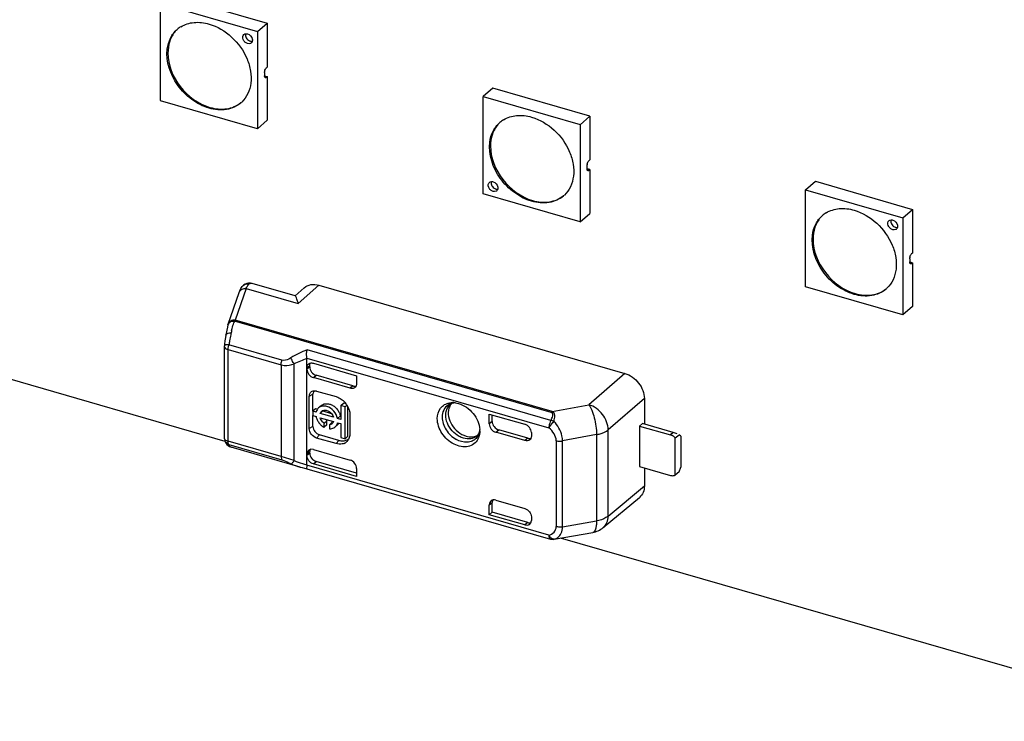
# Model space of a CAD drawing. Header units: millimetres. Extents: x 0 to 210, y 0 to 297.
# Tile 21 of 58: x 59.27 to 68.05, y 230.21 to 236.47. Entities that reach past the tile are written whole.
import ezdxf

# ---------------------------------------------------------------- set-up
doc = ezdxf.new("R2010")
doc.units = ezdxf.units.MM
doc.header["$LTSCALE"] = 19.36
doc.layers.get('0').update_dxf_attribs({"linetype": 'CONTINUOUS'})

msp = doc.modelspace()

# ---------------------------------------------------------------- linework, layer by layer
at = {"color": 7, "linetype": 'Continuous'}
for p, q in [((60.61166, 236.68967), (61.47768, 236.43967)), ((60.52499, 235.74859), (60.52499, 236.61461)), ((60.52499, 236.61461), (61.39102, 236.36461)), ((61.39102, 236.36461), (61.47768, 236.43967)), ((61.47768, 236.43967), (61.47768, 236.04995)), ((61.39102, 236.36461), (61.39102, 235.49859)), ((61.45285, 235.99958), (61.45319, 236.00568)), ((61.45314, 235.9995), (61.45314, 235.97063)), ((61.46023, 236.02994), (61.4629, 236.03478)), ((61.47797, 236.04987), (61.46981, 236.0428)), ((61.4528, 235.97054), (61.47797, 235.96327)), ((61.45319, 235.96521), (61.45285, 235.97071)), ((61.46981, 235.9562), (61.47797, 235.96327)), ((61.47768, 235.96335), (61.47768, 235.57364)), ((63.48788, 235.85966), (63.40121, 235.78461)), ((64.3539, 235.60937), (63.48788, 235.85937)), ((61.39102, 235.4983), (60.52499, 235.7483)), ((63.40121, 235.78461), (64.26723, 235.53461)), ((63.40121, 234.91829), (63.40121, 235.78432)), ((61.47768, 235.57335), (61.39102, 235.4983)), ((64.3539, 235.60937), (64.26723, 235.53432)), ((64.3539, 235.60937), (64.3539, 235.21966)), ((64.26723, 235.53432), (64.26723, 234.66829)), ((64.33645, 235.19965), (64.33912, 235.20449)), ((64.34573, 235.21259), (64.3539, 235.21966)), ((64.35419, 235.13298), (64.32902, 235.14024)), ((64.32907, 235.16929), (64.32941, 235.17539)), ((64.32907, 235.14042), (64.32907, 235.16929)), ((64.32941, 235.13491), (64.32907, 235.14042)), ((64.3539, 235.13306), (64.34573, 235.12599)), ((64.3539, 235.13306), (64.3539, 234.74335)), ((66.27743, 234.95402), (66.36409, 235.02908)), ((66.36409, 235.02908), (67.23012, 234.77908)), ((66.27743, 234.088), (66.27743, 234.95402)), ((66.27743, 234.95402), (67.14345, 234.70403)), ((64.26723, 234.66829), (63.40121, 234.91829)), ((67.14345, 234.70403), (67.23012, 234.77908)), ((67.23012, 234.77908), (67.23012, 234.38937)), ((64.26723, 234.66829), (64.3539, 234.74335)), ((67.14345, 234.70403), (67.14345, 233.838)), ((61.10092, 232.70963), (55.22057, 234.40714)), ((67.20523, 234.30995), (67.23041, 234.30268)), ((67.20528, 234.339), (67.20563, 234.3451)), ((67.20563, 234.30462), (67.20528, 234.31013)), ((67.20557, 234.33891), (67.20557, 234.31005)), ((67.21267, 234.36936), (67.21533, 234.37419)), ((67.23041, 234.38929), (67.22224, 234.38221)), ((67.22224, 234.29561), (67.23041, 234.30268)), ((67.23012, 234.30277), (67.23012, 233.91306)), ((61.26474, 234.10247), (61.25301, 234.09024)), ((61.25302, 234.09026), (61.25307, 234.09033)), ((61.27866, 234.1119), (61.26474, 234.10247)), ((61.29417, 234.11819), (61.27866, 234.1119)), ((61.72585, 234.0074), (61.34344, 234.11779)), ((61.8067, 234.07961), (61.72443, 234.00711)), ((61.93835, 234.10226), (64.66522, 233.31508)), ((67.14345, 233.83771), (66.27743, 234.08771)), ((61.12836, 233.75471), (61.22678, 234.03783)), ((67.23012, 233.91277), (67.14345, 233.83771)), ((61.12673, 233.7493), (61.12166, 233.72825)), ((61.10007, 233.60731), (61.09589, 233.57511)), ((61.11018, 233.67139), (61.10754, 233.65616)), ((61.0946, 233.5643), (61.09416, 233.55664)), ((61.09416, 233.55663), (61.09416, 232.7393)), ((61.09589, 233.57511), (61.0946, 233.5643)), ((61.83064, 232.50106), (61.83064, 233.44664)), ((61.85564, 233.37296), (61.85564, 233.38664)), ((61.88844, 233.4062), (62.27328, 233.2951)), ((62.21552, 233.18321), (61.88838, 233.27765)), ((62.23976, 233.20433), (61.91338, 233.29855)), ((62.27328, 233.2951), (62.27328, 233.2243)), ((61.85188, 232.82338), (61.85188, 233.11205)), ((61.88451, 232.9779), (61.88451, 233.1315)), ((61.91725, 233.15855), (62.09045, 233.10855)), ((64.83954, 233.09157), (64.83954, 232.86302)), ((61.90785, 232.99955), (61.88285, 232.9779)), ((61.92046, 232.99591), (61.90785, 232.99955)), ((61.95963, 233.02922), (61.94354, 233.01529)), ((62.13327, 233.02909), (62.15827, 233.05074)), ((62.13327, 233.02909), (62.13327, 232.90561)), ((62.17152, 233.01805), (62.13327, 233.02909)), ((62.17933, 233.04466), (62.15827, 233.05074)), ((62.17152, 233.01805), (62.18788, 233.03222)), ((62.17152, 232.73284), (62.17152, 233.01805)), ((62.19652, 232.75449), (62.19652, 233.0166)), ((61.88285, 232.9779), (61.88285, 232.93965)), ((61.91276, 232.96927), (61.88285, 232.9779)), ((61.88285, 232.93965), (61.91276, 232.93102)), ((61.88451, 232.84283), (61.88451, 232.93965)), ((61.94862, 232.95892), (61.97362, 232.98057)), ((62.06786, 232.92449), (61.94862, 232.95892)), ((61.94862, 232.92067), (62.06786, 232.88624)), ((61.97362, 232.98057), (62.04816, 232.95905)), ((62.10371, 232.91414), (62.12871, 232.93579)), ((62.13327, 232.90561), (62.10371, 232.91414)), ((62.21356, 232.94991), (62.21356, 232.77671)), ((63.45685, 232.86525), (63.45685, 232.95343)), ((63.45685, 232.95343), (63.77439, 232.86177)), ((63.4826, 232.88668), (63.4826, 232.946)), ((61.98434, 232.8716), (62.00934, 232.89325)), ((61.98434, 232.83508), (61.98434, 232.87182)), ((62.00934, 232.85673), (61.98434, 232.83508)), ((62.00934, 232.85673), (62.00934, 232.89325)), ((62.05713, 232.87946), (62.03213, 232.85781)), ((62.03213, 232.85802), (62.03213, 232.82129)), ((62.08844, 232.8433), (62.08184, 232.83759)), ((62.10684, 232.85924), (62.09793, 232.85152)), ((62.10371, 232.87589), (62.13327, 232.86736)), ((62.13327, 232.86736), (62.13327, 232.74388)), ((64.82262, 232.86791), (64.79724, 232.84637)), ((64.79724, 232.84637), (64.79724, 232.48552)), ((64.79724, 232.84637), (65.07211, 232.76702)), ((65.09711, 232.78867), (64.82262, 232.86791)), ((62.09045, 232.68914), (61.91725, 232.73914)), ((62.11545, 232.71843), (61.94225, 232.76842)), ((62.13327, 232.74388), (62.17152, 232.73284)), ((62.17152, 232.73284), (62.19652, 232.75449)), ((63.37226, 232.80306), (63.3715, 232.78688)), ((63.77439, 232.71584), (63.51459, 232.79084)), ((63.79939, 232.73749), (63.54035, 232.81227)), ((63.83213, 232.78737), (63.83213, 232.75691)), ((65.11542, 232.74009), (65.14875, 232.76895)), ((65.11542, 232.40811), (65.11542, 232.74009)), ((65.16492, 232.75495), (65.14875, 232.76895)), ((65.16492, 232.75495), (65.16492, 232.47898)), ((61.09764, 232.71804), (61.09766, 232.718)), ((61.10853, 232.69404), (61.11667, 232.68258)), ((61.14004, 232.66341), (61.15467, 232.65744)), ((61.76933, 232.48001), (61.15468, 232.65744)), ((61.85564, 232.60435), (61.85564, 232.61804)), ((61.88838, 232.63671), (62.21552, 232.54227)), ((61.76918, 232.48005), (61.78809, 232.47484)), ((61.78809, 232.47484), (61.83011, 232.46499)), ((62.27328, 232.39703), (61.88838, 232.50815)), ((62.27328, 232.42605), (61.91338, 232.52995)), ((62.27328, 232.46784), (62.27328, 232.39703)), ((64.79724, 232.48552), (65.07211, 232.40618)), ((64.83954, 232.47331), (64.83954, 232.31213)), ((65.14875, 232.43698), (65.16492, 232.47898)), ((61.83002, 232.46502), (64.00286, 231.83777)), ((65.14875, 232.43698), (65.11542, 232.40811)), ((64.47273, 231.94027), (64.79567, 232.20959)), ((63.45685, 232.05537), (63.45685, 232.14356)), ((63.4826, 232.07695), (63.4826, 232.16499)), ((63.51459, 232.18462), (63.77439, 232.10963)), ((63.45685, 232.05537), (63.4826, 232.07695)), ((63.77439, 231.9637), (63.45685, 232.05537)), ((63.79939, 231.9855), (63.4826, 232.07695)), ((63.83213, 232.03522), (63.83213, 232.00477)), ((64.03587, 231.83652), (64.37927, 231.89689)), ((64.02593, 231.83532), (64.02821, 231.8355)), ((64.02593, 231.83531), (64.02614, 231.83533)), ((64.02614, 231.83533), (64.02989, 231.83572)), ((64.02821, 231.8355), (64.03583, 231.83651)), ((69.75251, 230.21213), (64.09156, 231.84631))]:
    msp.add_line(p, q, dxfattribs=at)
at = {"color": 9, "linetype": 'Continuous'}
for p, q in [((61.46981, 235.9562), (61.45413, 235.96072)), ((64.34602, 235.1259), (64.33035, 235.13043)), ((67.22224, 234.29561), (67.20657, 234.30013)), ((61.2895, 234.07341), (61.19105, 233.7903)), ((61.2895, 234.07341), (61.75357, 233.93944)), ((61.75357, 233.93944), (61.93836, 234.10226)), ((61.18093, 233.78201), (61.18375, 233.78245)), ((64.0094, 232.96678), (61.18375, 233.78247)), ((64.0167, 232.97461), (61.19105, 233.7903)), ((61.1275, 232.71043), (61.1275, 233.52777)), ((61.1275, 233.52777), (61.60088, 233.39111)), ((61.60829, 233.43381), (61.1349, 233.57047)), ((64.00654, 232.89693), (61.83165, 233.52477)), ((61.83023, 233.45207), (63.98802, 232.82917)), ((61.60088, 233.39111), (61.60088, 232.57377)), ((61.7166, 232.53833), (61.7166, 233.40038)), ((61.83064, 233.36514), (61.85564, 233.38664)), ((61.85564, 233.37296), (61.83064, 233.35206)), ((61.88838, 233.27765), (61.91338, 233.29855)), ((64.66523, 233.31508), (64.34485, 233.03628)), ((62.23976, 233.20433), (62.21552, 233.18321)), ((61.85188, 233.11205), (61.88451, 233.1315)), ((64.83954, 233.09157), (64.51696, 232.81295)), ((64.0167, 232.97461), (64.34485, 233.03628)), ((61.88451, 232.84283), (61.85188, 232.82338)), ((63.4826, 232.88668), (63.45685, 232.86525)), ((61.91725, 232.73914), (61.94225, 232.76842)), ((63.51459, 232.79084), (63.54035, 232.81227)), ((63.79939, 232.73749), (63.77439, 232.71584)), ((64.41304, 232.76973), (64.10986, 232.71269)), ((64.41304, 232.76973), (64.41304, 231.9999)), ((64.51696, 232.04312), (64.51696, 232.81295)), ((65.09711, 232.78867), (65.07211, 232.76702)), ((61.60088, 232.57377), (61.1275, 232.71043)), ((61.1349, 232.68055), (61.60828, 232.5439)), ((62.11545, 232.71843), (62.09045, 232.68914)), ((64.05372, 232.71515), (64.05372, 231.94905)), ((64.10986, 231.9466), (64.10986, 232.71269)), ((61.7166, 232.53833), (61.60088, 232.57377)), ((61.83064, 232.59563), (61.85564, 232.61804)), ((61.85564, 232.60435), (61.83064, 232.58255)), ((63.98802, 231.87296), (61.83023, 232.49585)), ((61.88838, 232.50815), (61.91338, 232.52995)), ((64.51696, 232.04312), (64.83954, 232.31213)), ((63.45685, 232.14356), (63.4826, 232.16499)), ((63.79939, 231.9855), (63.77439, 231.9637)), ((64.10986, 231.9466), (64.41304, 231.9999)), ((64.02989, 231.83572), (64.03387, 231.83642)), ((64.03585, 231.83651), (64.03387, 231.83642))]:
    msp.add_line(p, q, dxfattribs=at)
at = {"color": 7, "linetype": 'Continuous'}
for points in [[(61.34366, 234.11773), (61.32744, 234.12097), (61.31065, 234.12122), (61.29417, 234.11819)], [(61.12166, 233.72825), (61.11568, 233.70037), (61.11018, 233.67139)], [(61.10754, 233.65617), (61.10448, 233.63724), (61.10007, 233.60731)], [(61.09765, 232.71802), (61.10248, 232.70564), (61.10853, 232.69404)], [(61.11667, 232.68258), (61.12721, 232.67206), (61.14004, 232.66341)]]:
    msp.add_lwpolyline(points, dxfattribs=at)
for centre, radius, start, end in [((60.83508, 236.19842), 0.24565, 121.233962, 130.875491), ((61.31556, 236.28469), 0.02851, 310.975886, 320.811984), ((61.52224, 235.9982), 0.06946, 168.680896, 173.815263), ((61.08171, 235.91375), 0.24436, 310.89329, 313.467554), ((63.7113, 235.36813), 0.24565, 121.233962, 130.875491), ((64.39846, 235.16791), 0.06946, 168.680896, 173.815263), ((63.50473, 234.96568), 0.02851, 310.975886, 320.811984), ((63.95793, 235.08346), 0.24436, 310.89329, 313.467554), ((66.58752, 234.53783), 0.24565, 121.233962, 130.875491), ((67.068, 234.6241), 0.02851, 310.975886, 320.811984), ((67.27468, 234.33761), 0.06946, 168.680896, 173.815263), ((66.83415, 234.25317), 0.24436, 310.89329, 313.467554), ((61.05465, 233.75029), 0.72406, 15.143207, 15.293327), ((62.23489, 233.21857), 0.03706, 311.09603, 317.525175), ((61.97627, 232.95952), 0.06358, 130.906272, 138.784096), ((62.00088, 232.98159), 0.06301, 128.317369, 130.891417), ((62.02981, 232.93318), 0.18667, 42.418147, 51.33257), ((62.02846, 232.93177), 0.18861, 31.072058, 42.457719), ((62.03748, 232.9373), 0.17803, 24.025441, 31.047179), ((62.04962, 232.94263), 0.16478, 16.643085, 24.050293), ((63.14795, 232.99048), 0.0611, 120.854255, 129.343792), ((63.13, 232.8833), 0.1719, 86.871093, 90.491181), ((63.1294, 232.87314), 0.18208, 81.937747, 86.858028), ((61.9887, 232.95321), 0.07761, 158.795472, 168.059733), ((62.05777, 232.96548), 0.14985, 216.736624, 222.748506), ((62.05536, 232.96308), 0.14645, 222.700925, 234.900221), ((62.05103, 232.95723), 0.13918, 234.973246, 237.48615), ((62.04783, 232.95215), 0.13317, 237.471682, 241.52973), ((62.0679, 232.97706), 0.10206, 229.580737, 234.988456), ((62.02854, 232.89885), 0.04109, 311.154798, 319.215024), ((62.04047, 232.88535), 0.06319, 307.338735, 310.900499), ((62.06518, 232.90732), 0.06362, 310.911261, 318.007995), ((62.0642, 232.90817), 0.06491, 318.0266, 325.823966), ((61.16125, 232.73937), 0.06709, 180.059895, 198.576128), ((63.17912, 232.803), 0.19314, 0.017434, 3.297779), ((65.04852, 232.68551), 0.08485, 68.304928, 73.852444), ((65.04596, 232.67904), 0.09181, 63.118464, 68.318494), ((62.1297, 232.76739), 0.08256, 293.678604, 305.369412), ((62.12747, 232.7681), 0.08465, 326.119644, 329.08169), ((63.79345, 232.7516), 0.03758, 310.866565, 317.343051), ((64.02136, 231.90186), 0.0667, 253.54127, 274.077847)]:
    msp.add_arc(centre, radius, start, end, dxfattribs=at)
at = {"color": 9, "linetype": 'Continuous'}
for centre, radius, start, end in [((61.30201, 234.05217), 0.06206, 130.310058, 142.059919), ((61.28311, 233.99941), 0.07428, 85.077994, 93.000063), ((61.30319, 234.04719), 0.06731, 78.910708, 84.971655), ((61.33162, 234.07699), 0.04248, 73.838133, 78.650668), ((61.98689, 233.51153), 0.84762, 161.357838, 162.450862), ((61.16858, 233.73966), 0.04291, 170.475485, 181.39735), ((62.30524, 233.42142), 1.17853, 166.485067, 167.462879), ((62.81856, 233.3126), 1.70329, 170.049671, 171.292113), ((62.7325, 233.32846), 1.61579, 168.15589, 170.076484), ((62.68562, 233.3377), 1.56801, 167.493979, 168.134749), ((61.28037, 233.52214), 0.15328, 161.620607, 163.366067), ((63.2801, 232.83628), 0.10399, 307.532833, 312.385537), ((63.2452, 232.82251), 0.12874, 334.995016, 343.952598), ((61.15305, 232.7367), 0.05847, 198.647998, 211.610071), ((61.21996, 232.71035), 0.09246, 179.954099, 183.423838), ((61.99005, 233.19392), 0.71094, 253.64437, 255.321721), ((62.00381, 233.24642), 0.76522, 255.321526, 256.920793), ((64.07372, 231.91157), 0.094, 204.254776, 210.056329), ((64.01297, 231.92791), 0.0937, 294.617473, 305.587821)]:
    msp.add_arc(centre, radius, start, end, dxfattribs=at)
at = {"color": 7, "linetype": 'Continuous'}
for centre, major_axis, ratio, start_param, end_param in [((61.88838, 233.3354), (-0.04363, 0.05041), 0.7500163, 0.7139938, 2.2847899), ((61.91338, 233.35629), (-0.04363, 0.05041), 0.7500163, 0.7139936, 2.2847899), ((63.51459, 232.84858), (0.04366, -0.05039), 0.7499837, -2.428138, -0.8573411), ((63.54035, 232.87001), (0.04366, -0.05039), 0.7499837, -2.4281377, -0.8573411), ((63.77439, 232.80403), (-0.04364, 0.0504), 0.7500007, -2.4278575, -0.8570612), ((65.13878, 232.75259), (0.08296, -0.0379), 0.2087122, 8.0438117, 8.4726432), ((61.88838, 232.57896), (-0.04363, 0.05041), 0.7500163, 5.4263826, 6.9971789), ((61.91338, 232.60137), (-0.04363, 0.05041), 0.7500163, 0.3581833, 0.7139936), ((61.91338, 232.58768), (-0.04364, 0.0504), 0.7500007, 0.7137351, 2.2845315), ((62.21554, 232.48452), (-0.04365, 0.05041), 0.7497739, -2.4279429, -0.856842), ((63.51459, 232.12689), (0.04366, -0.05039), 0.7499837, 8.5674368, 10.1382332), ((63.54035, 232.14832), (0.04366, -0.05039), 0.7499837, -2.8143661, -2.4281375), ((63.77439, 232.02144), (-0.04364, 0.0504), 0.7500007, -3.9986538, -2.4278575), ((63.79939, 232.04324), (-0.04364, 0.0504), 0.7500007, -3.9986538, -3.4782926)]:
    msp.add_ellipse(centre, major_axis=major_axis, ratio=ratio, start_param=start_param, end_param=end_param, dxfattribs=at)
for points, knots in [([(60.7077, 236.40846), (60.74252, 236.42958), (60.82776, 236.45545), (60.91486, 236.44433), (60.958, 236.43188)], [0, 0, 0, 0, 0.4755772, 1, 1, 1, 1]), ([(60.958, 236.43188), (61.03205, 236.4105), (61.17177, 236.32605), (61.28843, 236.16262), (61.33244, 236.0145), (61.33613, 235.9073), (61.30989, 235.81048), (61.27212, 235.75755), (61.24982, 235.7364)], [0, 0, 0, 0, 0.26249, 0.534669, 0.6640544, 0.7843363, 0.8953268, 1, 1, 1, 1]), ([(60.58532, 236.20822), (60.5895, 236.24239), (60.60792, 236.30825), (60.6498, 236.36292), (60.67432, 236.38416)], [0, 0, 0, 0, 0.5148367, 1, 1, 1, 1]), ([(60.6578, 236.36651), (60.63598, 236.34129), (60.60133, 236.27903), (60.59116, 236.2091), (60.59107, 236.17317)], [0, 0, 0, 0, 0.4814017, 1, 1, 1, 1]), ([(61.30153, 236.25765), (61.29285, 236.26016), (61.27649, 236.27015), (61.26074, 236.29267), (61.25585, 236.3184), (61.26332, 236.33399), (61.2688, 236.33875)], [0, 0, 0, 0, 0.2648693, 0.5389735, 0.7871756, 1, 1, 1, 1]), ([(61.2688, 236.33875), (61.27349, 236.34282), (61.28208, 236.34613), (61.29056, 236.34607), (61.29282, 236.34588)], [0, 0, 0, 0, 0.7324407, 1, 1, 1, 1]), ([(61.33426, 236.26316), (61.33223, 236.2614), (61.32256, 236.25517), (61.30985, 236.25525), (61.30153, 236.25765)], [0, 0, 0, 0, 0.2365391, 1, 1, 1, 1]), ([(61.34396, 236.29732), (61.34451, 236.29446), (61.34568, 236.28394), (61.34253, 236.27264), (61.33766, 236.26667)], [0, 0, 0, 0, 0.2739303, 1, 1, 1, 1]), ([(60.958, 235.68132), (60.90289, 235.69723), (60.79569, 235.75343), (60.63479, 235.91726), (60.57184, 236.09805), (60.58532, 236.20822)], [0, 0, 0, 0, 0.250743, 0.5148794, 1, 1, 1, 1]), ([(60.59107, 236.17317), (60.59078, 236.06745), (60.67797, 235.85382), (60.86228, 235.71858), (60.96634, 235.68854)], [0, 0, 0, 0, 0.4939506, 1, 1, 1, 1]), ([(61.46027, 235.95312), (61.45935, 235.95339), (61.45503, 235.95593), (61.4537, 235.96136), (61.45319, 235.96521)], [0, 0, 0, 0, 0.1975831, 1, 1, 1, 1]), ([(61.46952, 235.95628), (61.46875, 235.95562), (61.46616, 235.95362), (61.4625, 235.95248), (61.46027, 235.95312)], [0, 0, 0, 0, 0.3032894, 1, 1, 1, 1]), ([(61.24168, 235.72903), (61.20625, 235.69835), (61.11025, 235.65613), (61.00807, 235.66687), (60.958, 235.68132)], [0, 0, 0, 0, 0.4735206, 1, 1, 1, 1]), ([(60.96634, 235.68854), (61.01458, 235.67461), (61.11271, 235.66373), (61.20608, 235.70121), (61.24157, 235.72926)], [0, 0, 0, 0, 0.5260642, 1, 1, 1, 1]), ([(63.46154, 235.37793), (63.46572, 235.4121), (63.48414, 235.47796), (63.52602, 235.53263), (63.55054, 235.55387)], [0, 0, 0, 0, 0.5148367, 1, 1, 1, 1]), ([(63.58392, 235.57817), (63.61874, 235.59929), (63.70397, 235.62516), (63.79108, 235.61404), (63.83422, 235.60158)], [0, 0, 0, 0, 0.4755772, 1, 1, 1, 1]), ([(63.83422, 235.60158), (63.90826, 235.58021), (64.04798, 235.49576), (64.16464, 235.33233), (64.20866, 235.18421), (64.21235, 235.07701), (64.18611, 234.98019), (64.14834, 234.92725), (64.12604, 234.90611)], [0, 0, 0, 0, 0.26249, 0.534669, 0.6640544, 0.7843363, 0.8953268, 1, 1, 1, 1]), ([(63.53402, 235.53622), (63.5122, 235.511), (63.47754, 235.44874), (63.46738, 235.37881), (63.46728, 235.34288)], [0, 0, 0, 0, 0.4814017, 1, 1, 1, 1]), ([(63.83422, 234.85103), (63.77911, 234.86694), (63.67191, 234.92314), (63.51101, 235.08696), (63.44806, 235.26776), (63.46154, 235.37793)], [0, 0, 0, 0, 0.250743, 0.5148794, 1, 1, 1, 1]), ([(63.46728, 235.34288), (63.46699, 235.23716), (63.55419, 235.02353), (63.7385, 234.88828), (63.84256, 234.85824)], [0, 0, 0, 0, 0.4939506, 1, 1, 1, 1]), ([(64.33649, 235.12283), (64.33557, 235.1231), (64.33124, 235.12563), (64.32992, 235.13107), (64.32941, 235.13491)], [0, 0, 0, 0, 0.1975831, 1, 1, 1, 1]), ([(64.34573, 235.12599), (64.34497, 235.12533), (64.34238, 235.12333), (64.33871, 235.12219), (64.33649, 235.12283)], [0, 0, 0, 0, 0.3032894, 1, 1, 1, 1]), ([(63.4907, 234.93865), (63.48202, 234.94115), (63.46566, 234.95114), (63.44991, 234.97367), (63.44502, 234.99939), (63.45249, 235.01499), (63.45797, 235.01974)], [0, 0, 0, 0, 0.2648693, 0.5389735, 0.7871756, 1, 1, 1, 1]), ([(63.45797, 235.01974), (63.46266, 235.02381), (63.47125, 235.02712), (63.47973, 235.02706), (63.48199, 235.02687)], [0, 0, 0, 0, 0.7324407, 1, 1, 1, 1]), ([(63.52343, 234.94415), (63.5214, 234.9424), (63.51173, 234.93616), (63.49902, 234.93625), (63.4907, 234.93865)], [0, 0, 0, 0, 0.2365391, 1, 1, 1, 1]), ([(63.53313, 234.97831), (63.53368, 234.97546), (63.53486, 234.96494), (63.5317, 234.95363), (63.52683, 234.94766)], [0, 0, 0, 0, 0.2739303, 1, 1, 1, 1]), ([(64.1179, 234.89874), (64.08247, 234.86806), (63.98647, 234.82584), (63.88429, 234.83657), (63.83422, 234.85103)], [0, 0, 0, 0, 0.4735206, 1, 1, 1, 1]), ([(63.84256, 234.85824), (63.8908, 234.84432), (63.98893, 234.83343), (64.0823, 234.87092), (64.11779, 234.89897)], [0, 0, 0, 0, 0.5260642, 1, 1, 1, 1]), ([(66.46014, 234.74788), (66.49496, 234.76899), (66.58019, 234.79486), (66.6673, 234.78374), (66.71044, 234.77129)], [0, 0, 0, 0, 0.4755772, 1, 1, 1, 1]), ([(66.71044, 234.77129), (66.78448, 234.74992), (66.9242, 234.66547), (67.04086, 234.50204), (67.08487, 234.35392), (67.08857, 234.24672), (67.06233, 234.1499), (67.02456, 234.09696), (67.00225, 234.07582)], [0, 0, 0, 0, 0.26249, 0.534669, 0.6640544, 0.7843363, 0.8953268, 1, 1, 1, 1]), ([(66.33776, 234.54763), (66.34194, 234.58181), (66.36036, 234.64767), (66.40223, 234.70234), (66.42676, 234.72358)], [0, 0, 0, 0, 0.5148367, 1, 1, 1, 1]), ([(66.41024, 234.70593), (66.38842, 234.68071), (66.35376, 234.61845), (66.3436, 234.54852), (66.3435, 234.51259)], [0, 0, 0, 0, 0.4814017, 1, 1, 1, 1]), ([(67.05396, 234.59707), (67.04529, 234.59957), (67.02892, 234.60956), (67.01318, 234.63209), (67.00829, 234.65781), (67.01575, 234.67341), (67.02123, 234.67816)], [0, 0, 0, 0, 0.2648693, 0.5389735, 0.7871756, 1, 1, 1, 1]), ([(67.02123, 234.67816), (67.02592, 234.68223), (67.03452, 234.68554), (67.04299, 234.68548), (67.04525, 234.68529)], [0, 0, 0, 0, 0.7324407, 1, 1, 1, 1]), ([(67.08669, 234.60257), (67.08467, 234.60082), (67.075, 234.59458), (67.06228, 234.59467), (67.05396, 234.59707)], [0, 0, 0, 0, 0.2365391, 1, 1, 1, 1]), ([(67.09639, 234.63673), (67.09694, 234.63388), (67.09812, 234.62336), (67.09496, 234.61205), (67.0901, 234.60609)], [0, 0, 0, 0, 0.2739303, 1, 1, 1, 1]), ([(66.71044, 234.02074), (66.65532, 234.03665), (66.54812, 234.09285), (66.38723, 234.25667), (66.32428, 234.43747), (66.33776, 234.54763)], [0, 0, 0, 0, 0.250743, 0.5148794, 1, 1, 1, 1]), ([(66.3435, 234.51259), (66.34321, 234.40687), (66.43041, 234.19324), (66.61471, 234.05799), (66.71877, 234.02795)], [0, 0, 0, 0, 0.4939506, 1, 1, 1, 1]), ([(67.21271, 234.29254), (67.21179, 234.2928), (67.20746, 234.29534), (67.20614, 234.30078), (67.20563, 234.30462)], [0, 0, 0, 0, 0.1975831, 1, 1, 1, 1]), ([(67.22195, 234.29569), (67.22119, 234.29503), (67.2186, 234.29303), (67.21493, 234.29189), (67.21271, 234.29254)], [0, 0, 0, 0, 0.3032894, 1, 1, 1, 1]), ([(61.22678, 234.03782), (61.22844, 234.04261), (61.23526, 234.06096), (61.24414, 234.07885), (61.25307, 234.09033)], [0, 0, 0, 0, 0.2584722, 1, 1, 1, 1]), ([(61.2895, 234.07341), (61.29167, 234.07782), (61.29913, 234.09193), (61.30801, 234.10569), (61.31614, 234.11326)], [0, 0, 0, 0, 0.3067, 1, 1, 1, 1]), ([(61.8067, 234.07961), (61.82304, 234.09401), (61.86757, 234.11392), (61.91509, 234.10898), (61.93835, 234.10226)], [0, 0, 0, 0, 0.4734414, 1, 1, 1, 1]), ([(66.99412, 234.06845), (66.95869, 234.03776), (66.86269, 233.99554), (66.76051, 234.00628), (66.71044, 234.02074)], [0, 0, 0, 0, 0.4735206, 1, 1, 1, 1]), ([(66.71877, 234.02795), (66.76702, 234.01402), (66.86514, 234.00314), (66.95852, 234.04062), (66.99401, 234.06868)], [0, 0, 0, 0, 0.5260642, 1, 1, 1, 1]), ([(61.75307, 233.94127), (61.75063, 233.95025), (61.74589, 233.96602), (61.73857, 233.98673), (61.73234, 233.99927), (61.72823, 234.00672), (61.72584, 234.0074)], [0, 0, 0, 0, 0.387011, 0.6892245, 0.8967111, 1, 1, 1, 1]), ([(61.83023, 233.45207), (61.82745, 233.47048), (61.82717, 233.49514), (61.83061, 233.51919), (61.83165, 233.52477)], [0, 0, 0, 0, 0.7664327, 1, 1, 1, 1]), ([(61.83064, 233.36514), (61.83064, 233.36849), (61.83165, 233.38088), (61.83794, 233.39304), (61.84484, 233.39896)], [0, 0, 0, 0, 0.2694064, 1, 1, 1, 1]), ([(61.84484, 233.39896), (61.85153, 233.4047), (61.86398, 233.40913), (61.87603, 233.40853), (61.87925, 233.40812)], [0, 0, 0, 0, 0.7308144, 1, 1, 1, 1]), ([(64.66522, 233.31508), (64.7134, 233.30149), (64.79893, 233.23921), (64.83954, 233.1405), (64.83954, 233.09157)], [0, 0, 0, 0, 0.50567, 1, 1, 1, 1]), ([(62.25925, 233.19064), (62.25654, 233.18829), (62.24363, 233.17994), (62.22664, 233.18), (62.21552, 233.18321)], [0, 0, 0, 0, 0.2366884, 1, 1, 1, 1]), ([(62.23976, 233.20433), (62.24226, 233.20361), (62.25177, 233.20138), (62.26201, 233.20168), (62.26887, 233.20378)], [0, 0, 0, 0, 0.2659762, 1, 1, 1, 1]), ([(62.27328, 233.2243), (62.27328, 233.22136), (62.27242, 233.21036), (62.26768, 233.19951), (62.26222, 233.19355)], [0, 0, 0, 0, 0.2669968, 1, 1, 1, 1]), ([(61.85188, 233.11205), (61.85188, 233.12131), (61.85573, 233.13971), (61.86967, 233.15279), (61.87739, 233.1565)], [0, 0, 0, 0, 0.5194971, 1, 1, 1, 1]), ([(61.87739, 233.1565), (61.88401, 233.15969), (61.89426, 233.16173), (61.90423, 233.16105), (61.90685, 233.16072)], [0, 0, 0, 0, 0.7356917, 1, 1, 1, 1]), ([(62.09045, 233.10855), (62.09536, 233.10714), (62.11538, 233.10013), (62.13387, 233.08897), (62.14644, 233.07892)], [0, 0, 0, 0, 0.2409651, 1, 1, 1, 1]), ([(62.00824, 233.01995), (61.99525, 233.0237), (61.96873, 233.02649), (61.94383, 233.01553), (61.93463, 233.00757)], [0, 0, 0, 0, 0.5265038, 1, 1, 1, 1]), ([(61.96181, 233.03103), (61.97102, 233.03831), (61.99525, 233.04804), (62.02072, 233.04522), (62.03324, 233.0416)], [0, 0, 0, 0, 0.473914, 1, 1, 1, 1]), ([(62.10371, 232.91414), (62.09912, 232.9384), (62.07473, 232.98407), (62.03177, 233.01316), (62.00824, 233.01995)], [0, 0, 0, 0, 0.5019817, 1, 1, 1, 1]), ([(62.03324, 233.0416), (62.03662, 233.04062), (62.05043, 233.0359), (62.06333, 233.02866), (62.07228, 233.02216)], [0, 0, 0, 0, 0.241763, 1, 1, 1, 1]), ([(62.99295, 232.91256), (62.99295, 232.94532), (63.00716, 232.99662), (63.05691, 233.03963), (63.08747, 233.05025), (63.10323, 233.05297)], [0, 0, 0, 0, 0.5095471, 0.7511661, 1, 1, 1, 1]), ([(63.0971, 233.00475), (63.08168, 232.95737), (63.10348, 232.8696), (63.1738, 232.79167), (63.22351, 232.76421), (63.24927, 232.75677)], [0, 0, 0, 0, 0.4754451, 0.7441434, 1, 1, 1, 1]), ([(63.15457, 233.05348), (63.15074, 233.05329), (63.13761, 233.05196), (63.12466, 233.04774), (63.11662, 233.04293)], [0, 0, 0, 0, 0.2910101, 1, 1, 1, 1]), ([(63.18185, 233.04768), (63.23256, 233.03324), (63.32335, 232.96843), (63.36896, 232.86608), (63.37194, 232.81411)], [0, 0, 0, 0, 0.5031998, 1, 1, 1, 1]), ([(64.34485, 233.03628), (64.35564, 233.02116), (64.37418, 232.98255), (64.40184, 232.89423), (64.41283, 232.81997), (64.41304, 232.76973)], [0, 0, 0, 0, 0.2005047, 0.4574851, 1, 1, 1, 1]), ([(64.51696, 232.81295), (64.51677, 232.86152), (64.47652, 232.95933), (64.39249, 233.02198), (64.34485, 233.03627)], [0, 0, 0, 0, 0.4940931, 1, 1, 1, 1]), ([(61.96091, 232.97723), (61.96649, 232.98207), (61.97614, 232.98651), (61.9861, 232.98761), (61.98873, 232.98771)], [0, 0, 0, 0, 0.7374094, 1, 1, 1, 1]), ([(63.35504, 232.72906), (63.34637, 232.71264), (63.32137, 232.68283), (63.26653, 232.65932), (63.20338, 232.65963), (63.11615, 232.69019), (63.02659, 232.77249), (62.99295, 232.86668), (62.99295, 232.91256)], [0, 0, 0, 0, 0.1064231, 0.2143369, 0.3313912, 0.4601791, 0.7369861, 1, 1, 1, 1]), ([(61.91725, 232.73914), (61.89915, 232.74436), (61.86709, 232.76787), (61.85188, 232.80499), (61.85188, 232.82338)], [0, 0, 0, 0, 0.5059125, 1, 1, 1, 1]), ([(61.88451, 232.84283), (61.88451, 232.82658), (61.89795, 232.7938), (61.92627, 232.77304), (61.94225, 232.76842)], [0, 0, 0, 0, 0.4940878, 1, 1, 1, 1]), ([(62.03213, 232.82129), (62.03646, 232.82114), (62.05285, 232.82171), (62.0692, 232.82779), (62.07879, 232.83511)], [0, 0, 0, 0, 0.264076, 1, 1, 1, 1]), ([(62.21356, 232.77671), (62.21356, 232.77196), (62.21252, 232.75394), (62.20693, 232.73602), (62.20009, 232.72461)], [0, 0, 0, 0, 0.262996, 1, 1, 1, 1]), ([(63.24927, 232.75677), (63.26831, 232.75128), (63.30684, 232.74659), (63.34419, 232.75922), (63.35909, 232.76918)], [0, 0, 0, 0, 0.5251352, 1, 1, 1, 1]), ([(63.3502, 232.75947), (63.35277, 232.76182), (63.36397, 232.77399), (63.37006, 232.79026), (63.37245, 232.80303)], [0, 0, 0, 0, 0.2112508, 1, 1, 1, 1]), ([(63.79939, 232.73749), (63.80184, 232.73679), (63.8112, 232.73466), (63.82121, 232.73491), (63.82801, 232.73682)], [0, 0, 0, 0, 0.2648778, 1, 1, 1, 1]), ([(63.83213, 232.75691), (63.83213, 232.75396), (63.83132, 232.74296), (63.82656, 232.73209), (63.82108, 232.72614)], [0, 0, 0, 0, 0.2672954, 1, 1, 1, 1]), ([(62.16286, 232.69178), (62.15757, 232.68946), (62.13418, 232.68192), (62.10839, 232.68396), (62.09045, 232.68914)], [0, 0, 0, 0, 0.236231, 1, 1, 1, 1]), ([(62.15125, 232.71378), (62.15548, 232.71394), (62.1716, 232.71554), (62.18735, 232.72175), (62.1971, 232.72868)], [0, 0, 0, 0, 0.2614037, 1, 1, 1, 1]), ([(63.81803, 232.72319), (63.81258, 232.71847), (63.79782, 232.71197), (63.78209, 232.71362), (63.77439, 232.71584)], [0, 0, 0, 0, 0.4734691, 1, 1, 1, 1]), ([(61.88838, 232.50815), (61.8724, 232.51276), (61.84408, 232.53352), (61.83064, 232.5663), (61.83064, 232.58255)], [0, 0, 0, 0, 0.5059128, 1, 1, 1, 1]), ([(61.83023, 232.49585), (61.82901, 232.4885), (61.82777, 232.47864), (61.82825, 232.46856), (61.82974, 232.46508), (61.83075, 232.46482)], [0, 0, 0, 0, 0.7038275, 0.9022689, 1, 1, 1, 1]), ([(65.07211, 232.40618), (65.07589, 232.40508), (65.09016, 232.40201), (65.10572, 232.40364), (65.11542, 232.40811)], [0, 0, 0, 0, 0.2692578, 1, 1, 1, 1]), ([(64.83954, 232.31213), (64.83954, 232.29231), (64.83299, 232.25357), (64.80971, 232.22131), (64.79567, 232.20959)], [0, 0, 0, 0, 0.5201426, 1, 1, 1, 1]), ([(63.77439, 232.10963), (63.79037, 232.10501), (63.81869, 232.08425), (63.83213, 232.05147), (63.83213, 232.03522)], [0, 0, 0, 0, 0.5059125, 1, 1, 1, 1])]:
    msp.add_open_spline(points, degree=3, knots=knots, dxfattribs=at)
for points in [[(61.28469, 236.34583), (61.28291, 236.33967), (61.28287, 236.33291), (61.28403, 236.3266)], [(61.29282, 236.34588), (61.29576, 236.34563), (61.29869, 236.34507), (61.30153, 236.34426)], [(61.30153, 236.34426), (61.32179, 236.33841), (61.33999, 236.31803), (61.34396, 236.29732)], [(61.28403, 236.3266), (61.28515, 236.32052), (61.2874, 236.31459), (61.29039, 236.30918)], [(61.29039, 236.30918), (61.29656, 236.29807), (61.30643, 236.28834), (61.31782, 236.28271)], [(61.31782, 236.28271), (61.32061, 236.28133), (61.32353, 236.28017), (61.32653, 236.2793)], [(61.32653, 236.2793), (61.33188, 236.27776), (61.33764, 236.27712), (61.34317, 236.27783)], [(61.45414, 236.01183), (61.45538, 236.01808), (61.45741, 236.02423), (61.46023, 236.02994)], [(61.4629, 236.03478), (61.46474, 236.03774), (61.46688, 236.0406), (61.46952, 236.04288)], [(64.33036, 235.18154), (64.3316, 235.18778), (64.33363, 235.19394), (64.33645, 235.19965)], [(64.33912, 235.20449), (64.34095, 235.20745), (64.3431, 235.21031), (64.34573, 235.21259)], [(63.47386, 235.02682), (63.47208, 235.02066), (63.47204, 235.0139), (63.4732, 235.0076)], [(63.48199, 235.02687), (63.48493, 235.02663), (63.48786, 235.02607), (63.4907, 235.02525)], [(63.4907, 235.02525), (63.51096, 235.0194), (63.52916, 234.99903), (63.53313, 234.97831)], [(63.4732, 235.0076), (63.47432, 235.00152), (63.47657, 234.99558), (63.47957, 234.99018)], [(63.47957, 234.99018), (63.48573, 234.97907), (63.4956, 234.96933), (63.50699, 234.9637)], [(63.50699, 234.9637), (63.50978, 234.96232), (63.5127, 234.96116), (63.5157, 234.9603)], [(63.5157, 234.9603), (63.52105, 234.95875), (63.52681, 234.95812), (63.53234, 234.95882)], [(67.03712, 234.68524), (67.03535, 234.67908), (67.0353, 234.67232), (67.03646, 234.66602)], [(67.03646, 234.66602), (67.03758, 234.65994), (67.03983, 234.65401), (67.04283, 234.6486)], [(67.04525, 234.68529), (67.0482, 234.68505), (67.05113, 234.68449), (67.05396, 234.68367)], [(67.05396, 234.68367), (67.07423, 234.67782), (67.09242, 234.65745), (67.09639, 234.63673)], [(67.04283, 234.6486), (67.04899, 234.63749), (67.05886, 234.62775), (67.07025, 234.62212)], [(67.07025, 234.62212), (67.07305, 234.62074), (67.07597, 234.61958), (67.07896, 234.61872)], [(67.07896, 234.61872), (67.08431, 234.61717), (67.09008, 234.61654), (67.0956, 234.61724)], [(67.20657, 234.35124), (67.20782, 234.35749), (67.20985, 234.36364), (67.21267, 234.36936)], [(67.21533, 234.37419), (67.21717, 234.37716), (67.21932, 234.38001), (67.22195, 234.3823)], [(61.83023, 233.45207), (61.8305, 233.4503), (61.83064, 233.44849), (61.83045, 233.44671)], [(61.85564, 233.38664), (61.85564, 233.39352), (61.85693, 233.40059), (61.85976, 233.40686)], [(61.87925, 233.40812), (61.88236, 233.40772), (61.88543, 233.40706), (61.88844, 233.4062)], [(61.88525, 233.14047), (61.88475, 233.13751), (61.88451, 233.1345), (61.88451, 233.1315)], [(61.89441, 233.16097), (61.88959, 233.15523), (61.8865, 233.14785), (61.88525, 233.14047)], [(61.90685, 233.16072), (61.91036, 233.16027), (61.91385, 233.15954), (61.91725, 233.15855)], [(61.92844, 233.00141), (61.92328, 232.99552), (61.91918, 232.98858), (61.91634, 232.98128)], [(62.07228, 233.02216), (62.08463, 233.01319), (62.09565, 233.00211), (62.10466, 232.98979)], [(63.10508, 233.02362), (63.10187, 233.01759), (63.09921, 233.01124), (63.0971, 233.00475)], [(63.10323, 233.05297), (63.11158, 233.0544), (63.12006, 233.05512), (63.12853, 233.0552)], [(63.12008, 233.04512), (63.11423, 233.03862), (63.10918, 233.03133), (63.10508, 233.02362)], [(63.15494, 233.05342), (63.16402, 233.05214), (63.17303, 233.05019), (63.18185, 233.04768)], [(61.91276, 232.93102), (61.91462, 232.92122), (61.91777, 232.91161), (61.92188, 232.90253)], [(61.94862, 232.95892), (61.95107, 232.96585), (61.95535, 232.97242), (61.96091, 232.97723)], [(61.96953, 232.88454), (61.95998, 232.89466), (61.95254, 232.90732), (61.94862, 232.92067)], [(61.98873, 232.98771), (61.9919, 232.98783), (61.99508, 232.98767), (61.99822, 232.98728)], [(61.99822, 232.98728), (62.0016, 232.98685), (62.00496, 232.98614), (62.00824, 232.98519)], [(62.00824, 232.98519), (62.01508, 232.98322), (62.02167, 232.98019), (62.02774, 232.97645)], [(62.02774, 232.97645), (62.04637, 232.96497), (62.06169, 232.94549), (62.06786, 232.92449)], [(62.10466, 232.98979), (62.11063, 232.98162), (62.1158, 232.9728), (62.11992, 232.96356)], [(62.11992, 232.96356), (62.12387, 232.9547), (62.1269, 232.94533), (62.12871, 232.93579)], [(62.20749, 232.98982), (62.21133, 232.97692), (62.21356, 232.96337), (62.21356, 232.94991)], [(61.92188, 232.90253), (61.92614, 232.89311), (61.9315, 232.88413), (61.93768, 232.87585)], [(61.98434, 232.87182), (61.97901, 232.87556), (61.97399, 232.87981), (61.96953, 232.88454)], [(62.05558, 232.86791), (62.04919, 232.86233), (62.04055, 232.85907), (62.03213, 232.85802)], [(62.06786, 232.88624), (62.06603, 232.88108), (62.06323, 232.87615), (62.05965, 232.87201)], [(62.08184, 232.83759), (62.08658, 232.84169), (62.09074, 232.84656), (62.09409, 232.85186)], [(62.09409, 232.85186), (62.0987, 232.85915), (62.10192, 232.86745), (62.10371, 232.87589)], [(63.36453, 232.75168), (63.36202, 232.7439), (63.35885, 232.73629), (63.35504, 232.72906)], [(63.37155, 232.78687), (63.37048, 232.77495), (63.36819, 232.76306), (63.36453, 232.75168)], [(65.11542, 232.74009), (65.10736, 232.74846), (65.09784, 232.75568), (65.08748, 232.76093)], [(62.11545, 232.71843), (62.12701, 232.71509), (62.13922, 232.71334), (62.15125, 232.71378)], [(62.19774, 232.72091), (62.19234, 232.71287), (62.18539, 232.70569), (62.17749, 232.70007)], [(61.83064, 232.50106), (61.83064, 232.49935), (61.83053, 232.4976), (61.83002, 232.49598)], [(64.37926, 231.89689), (64.4131, 231.90284), (64.44636, 231.91829), (64.47275, 231.94029)]]:
    msp.add_open_spline(points, degree=3, dxfattribs=at)
at = {"color": 9, "linetype": 'Continuous'}
for points, knots in [([(61.22679, 234.03783), (61.23026, 234.04785), (61.24524, 234.06648), (61.26772, 234.07297), (61.27922, 234.07358)], [0, 0, 0, 0, 0.4791556, 1, 1, 1, 1]), ([(61.31614, 234.11326), (61.32075, 234.11716), (61.32949, 234.12011), (61.33775, 234.11909), (61.33998, 234.11864)], [0, 0, 0, 0, 0.7265894, 1, 1, 1, 1]), ([(61.18809, 233.78611), (61.1741, 233.78699), (61.146, 233.783), (61.12828, 233.75881), (61.12626, 233.74676)], [0, 0, 0, 0, 0.5344003, 1, 1, 1, 1]), ([(61.19106, 233.7903), (61.1778, 233.79144), (61.15096, 233.78705), (61.13233, 233.76614), (61.12836, 233.75471)], [0, 0, 0, 0, 0.524038, 1, 1, 1, 1]), ([(61.12674, 233.7493), (61.12926, 233.75915), (61.14108, 233.77311), (61.15925, 233.77942), (61.17128, 233.78281), (61.17775, 233.78171), (61.18093, 233.78201)], [0, 0, 0, 0, 0.4522262, 0.7153165, 0.8577061, 1, 1, 1, 1]), ([(61.15935, 233.69684), (61.16086, 233.70309), (61.16673, 233.72667), (61.17334, 233.75007), (61.17872, 233.7671)], [0, 0, 0, 0, 0.2649164, 1, 1, 1, 1]), ([(61.10755, 233.65617), (61.10808, 233.65933), (61.11337, 233.66815), (61.13108, 233.67561), (61.14612, 233.6772), (61.15482, 233.67724)], [0, 0, 0, 0, 0.1749195, 0.5250539, 1, 1, 1, 1]), ([(61.09417, 233.55663), (61.09417, 233.55454), (61.09613, 233.54464), (61.10495, 233.53777), (61.11175, 233.53408)], [0, 0, 0, 0, 0.212663, 1, 1, 1, 1]), ([(61.1349, 233.57047), (61.1253, 233.57081), (61.11242, 233.5706), (61.09922, 233.56842), (61.09489, 233.56571), (61.09466, 233.56431)], [0, 0, 0, 0, 0.6909276, 0.8976219, 1, 1, 1, 1]), ([(61.60088, 233.39111), (61.60088, 233.39455), (61.6017, 233.40902), (61.6048, 233.42333), (61.60829, 233.43381)], [0, 0, 0, 0, 0.237201, 1, 1, 1, 1]), ([(61.68804, 233.45466), (61.6819, 233.45071), (61.65823, 233.43677), (61.62807, 233.42841), (61.60829, 233.43381)], [0, 0, 0, 0, 0.2627065, 1, 1, 1, 1]), ([(61.7166, 233.40037), (61.71393, 233.40445), (61.70324, 233.4219), (61.69398, 233.44025), (61.68804, 233.45466)], [0, 0, 0, 0, 0.2380953, 1, 1, 1, 1]), ([(61.60088, 233.39111), (61.60998, 233.38868), (61.6487, 233.38184), (61.68874, 233.39017), (61.7166, 233.40037)], [0, 0, 0, 0, 0.2409344, 1, 1, 1, 1]), ([(63.08869, 233.03363), (63.07233, 233.02272), (63.04425, 232.98976), (63.03643, 232.94782), (63.03643, 232.92648)], [0, 0, 0, 0, 0.4796547, 1, 1, 1, 1]), ([(63.18758, 232.75407), (63.1643, 232.76683), (63.12212, 232.80116), (63.07969, 232.86797), (63.06293, 232.94085), (63.07341, 232.98854), (63.08407, 233.00755)], [0, 0, 0, 0, 0.2663899, 0.5336277, 0.781164, 1, 1, 1, 1]), ([(63.03643, 232.92648), (63.03643, 232.88681), (63.06467, 232.80515), (63.12627, 232.74642), (63.16304, 232.72626)], [0, 0, 0, 0, 0.4861752, 1, 1, 1, 1]), ([(64.00654, 232.89693), (64.01038, 232.90312), (64.01527, 232.91656), (64.0239, 232.93431), (64.02614, 232.95518), (64.0151, 232.96405), (64.0094, 232.96678)], [0, 0, 0, 0, 0.2760521, 0.5341023, 0.7605308, 1, 1, 1, 1]), ([(64.03387, 232.88798), (64.03588, 232.89663), (64.03906, 232.91333), (64.04155, 232.93399), (64.04007, 232.94973), (64.03297, 232.96355), (64.02349, 232.97089), (64.01669, 232.9746)], [0, 0, 0, 0, 0.2755935, 0.5275334, 0.6441615, 0.7595019, 1, 1, 1, 1]), ([(64.00654, 232.89693), (63.99756, 232.88145), (63.99001, 232.85832), (63.98802, 232.83483), (63.98802, 232.82917)], [0, 0, 0, 0, 0.7598776, 1, 1, 1, 1]), ([(63.98802, 232.82917), (63.99097, 232.83397), (64.0048, 232.85466), (64.02059, 232.87405), (64.03387, 232.88798)], [0, 0, 0, 0, 0.2263935, 1, 1, 1, 1]), ([(64.05372, 232.71515), (64.05369, 232.73684), (64.03631, 232.78097), (64.00594, 232.81457), (63.98802, 232.82917)], [0, 0, 0, 0, 0.4841208, 1, 1, 1, 1]), ([(64.10986, 232.71269), (64.10962, 232.72795), (64.10126, 232.79231), (64.06696, 232.85153), (64.03387, 232.88798)], [0, 0, 0, 0, 0.236575, 1, 1, 1, 1]), ([(61.1275, 232.71043), (61.12333, 232.71164), (61.11057, 232.71618), (61.09721, 232.72567), (61.09475, 232.73489)], [0, 0, 0, 0, 0.3127416, 1, 1, 1, 1]), ([(63.33998, 232.73629), (63.32998, 232.72607), (63.30499, 232.70908), (63.24241, 232.69548), (63.19247, 232.71012), (63.16304, 232.72626)], [0, 0, 0, 0, 0.2275351, 0.466154, 1, 1, 1, 1]), ([(63.34345, 232.75382), (63.32838, 232.74224), (63.28907, 232.7269), (63.24791, 232.73154), (63.22764, 232.73739)], [0, 0, 0, 0, 0.4740313, 1, 1, 1, 1]), ([(64.41304, 232.76973), (64.42355, 232.77164), (64.46016, 232.78011), (64.49635, 232.79545), (64.51696, 232.81295)], [0, 0, 0, 0, 0.2831603, 1, 1, 1, 1]), ([(61.1309, 232.68794), (61.13045, 232.68915), (61.12871, 232.69463), (61.12793, 232.70039), (61.12766, 232.70483)], [0, 0, 0, 0, 0.2246807, 1, 1, 1, 1]), ([(61.15467, 232.65744), (61.15274, 232.658), (61.14337, 232.66289), (61.13818, 232.67289), (61.1349, 232.68055)], [0, 0, 0, 0, 0.1939811, 1, 1, 1, 1]), ([(64.05372, 232.71515), (64.05792, 232.71394), (64.07637, 232.71017), (64.09565, 232.71011), (64.10986, 232.71269)], [0, 0, 0, 0, 0.2323876, 1, 1, 1, 1]), ([(61.60089, 232.57377), (61.60088, 232.57065), (61.60138, 232.56043), (61.60383, 232.54959), (61.60828, 232.5439)], [0, 0, 0, 0, 0.3016349, 1, 1, 1, 1]), ([(61.60826, 232.5439), (61.62926, 232.53774), (61.65563, 232.52547), (61.6817, 232.51307), (61.68804, 232.51011)], [0, 0, 0, 0, 0.7575579, 1, 1, 1, 1]), ([(61.68804, 232.51011), (61.69325, 232.51072), (61.70447, 232.52057), (61.71219, 232.53125), (61.7166, 232.53833)], [0, 0, 0, 0, 0.3861297, 1, 1, 1, 1]), ([(64.51696, 232.04312), (64.51076, 232.03786), (64.47945, 232.01641), (64.44219, 232.00521), (64.41304, 231.9999)], [0, 0, 0, 0, 0.2153091, 1, 1, 1, 1]), ([(64.47274, 231.94029), (64.48681, 231.95203), (64.51015, 231.9844), (64.51686, 232.02322), (64.51696, 232.04312)], [0, 0, 0, 0, 0.4793667, 1, 1, 1, 1]), ([(63.98802, 231.87296), (64.00504, 231.87696), (64.03914, 231.89411), (64.0535, 231.93097), (64.05372, 231.94905)], [0, 0, 0, 0, 0.4916212, 1, 1, 1, 1]), ([(64.10986, 231.9466), (64.09565, 231.94401), (64.07637, 231.94407), (64.05792, 231.94784), (64.05372, 231.94905)], [0, 0, 0, 0, 0.7676115, 1, 1, 1, 1]), ([(64.0675, 231.8517), (64.08086, 231.86129), (64.104, 231.89098), (64.10956, 231.92739), (64.10986, 231.9466)], [0, 0, 0, 0, 0.4612038, 1, 1, 1, 1]), ([(64.41304, 231.9999), (64.41294, 231.98629), (64.41144, 231.96125), (64.40533, 231.9262), (64.39202, 231.89914), (64.37927, 231.89689)], [0, 0, 0, 0, 0.3632586, 0.6544565, 1, 1, 1, 1]), ([(63.98802, 231.87296), (63.98802, 231.86857), (63.98862, 231.85618), (63.99446, 231.8403), (64.00275, 231.83781)], [0, 0, 0, 0, 0.3360898, 1, 1, 1, 1]), ([(64.03387, 231.83642), (64.03077, 231.83602), (64.01609, 231.83693), (64.00401, 231.84782), (63.99734, 231.85687)], [0, 0, 0, 0, 0.2175735, 1, 1, 1, 1])]:
    msp.add_open_spline(points, degree=3, knots=knots, dxfattribs=at)
for points in [[(61.26187, 234.09949), (61.27444, 234.11016), (61.29266, 234.11569), (61.30909, 234.11424)], [(61.18375, 233.78247), (61.18485, 233.7839), (61.18599, 233.78534), (61.18734, 233.78655)], [(61.18737, 233.78671), (61.18851, 233.78792), (61.18961, 233.78928), (61.19108, 233.79006)], [(61.11175, 233.53408), (61.11414, 233.53278), (61.11662, 233.53163), (61.11914, 233.53062)], [(61.11914, 233.53062), (61.12187, 233.52953), (61.12467, 233.52858), (61.1275, 233.52777)], [(61.1275, 233.52777), (61.1275, 233.53168), (61.12772, 233.53561), (61.12813, 233.53951)], [(61.12813, 233.53951), (61.12906, 233.54847), (61.13092, 233.55738), (61.1335, 233.56602)], [(61.83165, 233.52477), (61.78154, 233.50671), (61.73289, 233.48342), (61.68804, 233.45466)], [(61.83064, 233.44664), (61.79147, 233.43445), (61.75298, 233.41934), (61.7166, 233.40038)], [(63.08407, 233.00755), (63.09048, 233.01898), (63.0991, 233.02942), (63.10922, 233.03773)], [(63.12421, 233.0494), (63.11167, 233.04615), (63.09946, 233.04082), (63.08869, 233.03363)], [(64.01669, 232.97461), (64.01401, 232.97226), (64.0116, 232.96958), (64.0094, 232.96678)], [(64.03387, 232.88798), (64.02514, 232.89195), (64.01594, 232.89506), (64.00654, 232.89693)], [(61.09475, 232.73489), (61.09437, 232.73632), (61.09417, 232.73782), (61.09417, 232.7393)], [(63.22764, 232.73739), (63.21375, 232.7414), (63.20026, 232.74711), (63.18758, 232.75407)], [(63.36187, 232.76809), (63.35642, 232.75643), (63.34898, 232.74549), (63.33998, 232.73629)], [(61.10327, 232.70603), (61.11037, 232.6945), (61.12218, 232.6852), (61.1349, 232.68056)], [(61.1349, 232.68055), (61.13317, 232.68276), (61.13189, 232.68532), (61.1309, 232.68794)], [(61.68804, 232.51011), (61.71419, 232.49794), (61.74147, 232.48805), (61.76918, 232.48005)], [(61.7166, 232.53833), (61.74036, 232.52782), (61.76493, 232.51907), (61.78986, 232.51175)], [(63.99734, 231.85687), (63.99554, 231.85931), (63.99388, 231.86187), (63.99236, 231.86449)], [(64.03387, 231.83642), (64.04008, 231.83795), (64.04619, 231.84005), (64.052, 231.84272)]]:
    msp.add_open_spline(points, degree=3, dxfattribs=at)

doc.saveas('drawing.dxf')
